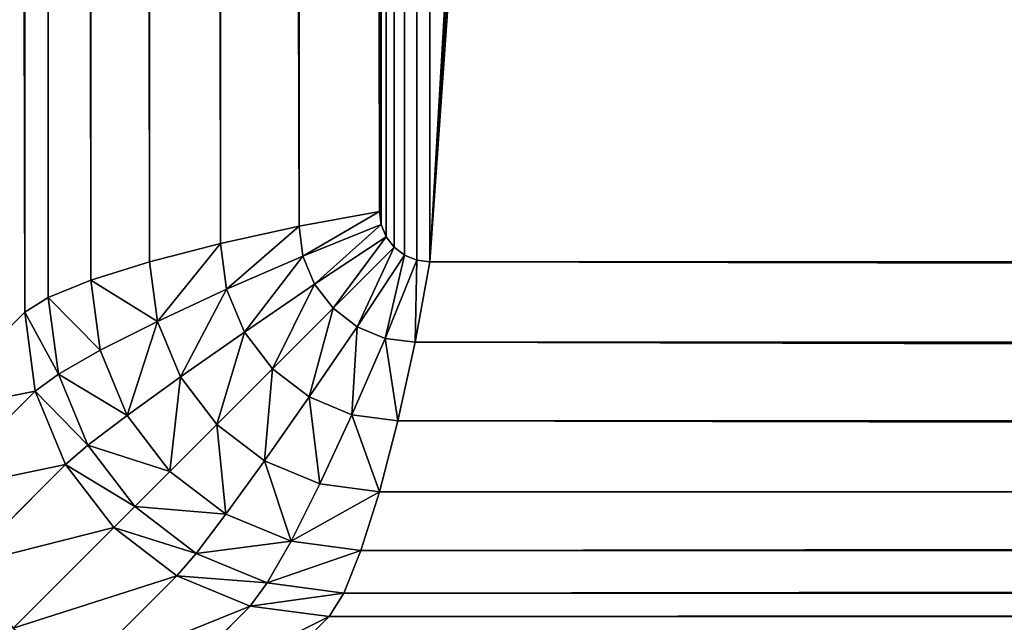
# Model space of a CAD drawing. Header units: centimetres. Extents: x -45 to 35, y -55 to 45.
# Tile 14 of 189: x -39.94 to -37.97, y -49.94 to -48.74. Entities that reach past the tile are written whole.
import ezdxf

# ---------------------------------------------------------------- set-up
doc = ezdxf.new("R2010")
doc.units = ezdxf.units.CM
doc.header["$LTSCALE"] = 2.54
doc.layers.get('0').update_dxf_attribs({"true_color": 0xff5454})

# ---------------------------------------------------------------- blocks, each defined once
blk = doc.blocks.new('Grupuj#4')
at = {"color": 7, "true_color": 0xfefefe}
for p, q in [((5.0704, 5.6788, 2.7), (5.0704, 94.3212, 2.7)), ((5.0704, 5.6788, 2.7), (5.0704, 94.3212, 2.7)), ((5.1172, 5.7084, 2.5447), (5.1172, 94.2916, 2.5447)), ((5.1172, 5.7084, 2.5447), (5.1172, 94.2916, 2.5447)), ((5.2023, 5.7428, 2.4), (5.2023, 94.2572, 2.4)), ((5.2023, 5.7428, 2.4), (5.2023, 94.2572, 2.4)), ((5.3199, 5.7797, 2.2757), (5.3199, 94.2203, 2.2757)), ((5.3199, 5.7797, 2.2757), (5.3199, 94.2203, 2.2757)), ((5.4619, 5.8166, 2.1804), (5.4619, 94.1834, 2.1804)), ((5.4619, 5.8166, 2.1804), (5.4619, 94.1834, 2.1804)), ((5.6188, 5.851, 2.1204), (5.6188, 94.149, 2.1204)), ((5.6188, 5.851, 2.1204), (5.6188, 94.149, 2.1204)), ((5.7797, 94.1195, 2.1), (5.7797, 5.8805, 2.1)), ((5.7797, 94.1195, 2.1), (5.7797, 5.8805, 2.1)), ((5.7797, 5.8805, 2.1), (5.6188, 5.851, 2.1204)), ((5.7797, 5.8805, 2.1), (5.6188, 5.851, 2.1204)), ((5.7831, 5.8544, 2.1), (5.7797, 5.8805, 2.1)), ((5.7831, 5.8544, 2.1), (5.7797, 5.8805, 2.1)), ((5.6188, 5.851, 2.1204), (5.4619, 5.8166, 2.1804)), ((5.6188, 5.851, 2.1204), (5.4619, 5.8166, 2.1804)), ((5.6188, 5.851, 2.1204), (5.6267, 5.7909, 2.1204)), ((5.6188, 5.851, 2.1204), (5.6267, 5.7909, 2.1204)), ((5.6267, 5.7909, 2.1204), (5.7831, 5.8544, 2.1)), ((5.6267, 5.7909, 2.1204), (5.7831, 5.8544, 2.1)), ((5.7932, 5.8301, 2.1), (5.7831, 5.8544, 2.1)), ((5.7932, 5.8301, 2.1), (5.7831, 5.8544, 2.1)), ((5.4619, 5.8166, 2.1804), (5.3199, 5.7797, 2.2757)), ((5.4619, 5.8166, 2.1804), (5.3199, 5.7797, 2.2757)), ((5.4619, 5.8166, 2.1804), (5.474, 5.7248, 2.1804)), ((5.4619, 5.8166, 2.1804), (5.474, 5.7248, 2.1804)), ((5.6499, 5.7349, 2.1204), (5.7932, 5.8301, 2.1)), ((5.6499, 5.7349, 2.1204), (5.7932, 5.8301, 2.1)), ((5.8092, 5.8092, 2.1), (5.7932, 5.8301, 2.1)), ((5.8092, 5.8092, 2.1), (5.7932, 5.8301, 2.1)), ((5.6868, 5.6868, 2.1204), (5.8092, 5.8092, 2.1)), ((5.6868, 5.6868, 2.1204), (5.8092, 5.8092, 2.1)), ((5.7349, 5.6499, 2.1204), (5.8301, 5.7932, 2.1)), ((5.7349, 5.6499, 2.1204), (5.8301, 5.7932, 2.1)), ((5.8301, 5.7932, 2.1), (5.8092, 5.8092, 2.1)), ((5.8301, 5.7932, 2.1), (5.8092, 5.8092, 2.1)), ((5.8544, 5.7831, 2.1), (5.8301, 5.7932, 2.1)), ((5.8544, 5.7831, 2.1), (5.8301, 5.7932, 2.1)), ((5.3199, 5.7797, 2.2757), (5.2023, 5.7428, 2.4)), ((5.3199, 5.7797, 2.2757), (5.2023, 5.7428, 2.4)), ((5.3199, 5.7797, 2.2757), (5.3356, 5.6607, 2.2757)), ((5.3199, 5.7797, 2.2757), (5.3356, 5.6607, 2.2757)), ((5.474, 5.7248, 2.1804), (5.6267, 5.7909, 2.1204)), ((5.474, 5.7248, 2.1804), (5.6267, 5.7909, 2.1204)), ((5.6267, 5.7909, 2.1204), (5.6499, 5.7349, 2.1204)), ((5.6267, 5.7909, 2.1204), (5.6499, 5.7349, 2.1204)), ((5.7909, 5.6267, 2.1204), (5.8544, 5.7831, 2.1)), ((5.7909, 5.6267, 2.1204), (5.8544, 5.7831, 2.1)), ((5.851, 5.6188, 2.1204), (5.8805, 5.7797, 2.1)), ((5.851, 5.6188, 2.1204), (5.8805, 5.7797, 2.1)), ((5.8805, 5.7797, 2.1), (5.8544, 5.7831, 2.1)), ((5.8805, 5.7797, 2.1), (5.8544, 5.7831, 2.1)), ((5.8805, 5.7797, 2.1), (74.1195, 5.7797, 2.1)), ((5.8805, 5.7797, 2.1), (74.1195, 5.7797, 2.1)), ((5.2023, 5.7428, 2.4), (5.1172, 5.7084, 2.5447)), ((5.2023, 5.7428, 2.4), (5.1172, 5.7084, 2.5447)), ((5.2023, 5.7428, 2.4), (5.2208, 5.6029, 2.4)), ((5.2023, 5.7428, 2.4), (5.2208, 5.6029, 2.4)), ((5.5095, 5.6393, 2.1804), (5.6499, 5.7349, 2.1204)), ((5.5095, 5.6393, 2.1804), (5.6499, 5.7349, 2.1204)), ((5.6499, 5.7349, 2.1204), (5.6868, 5.6868, 2.1204)), ((5.6499, 5.7349, 2.1204), (5.6868, 5.6868, 2.1204)), ((5.3356, 5.6607, 2.2757), (5.474, 5.7248, 2.1804)), ((5.3356, 5.6607, 2.2757), (5.474, 5.7248, 2.1804)), ((5.474, 5.7248, 2.1804), (5.5095, 5.6393, 2.1804)), ((5.474, 5.7248, 2.1804), (5.5095, 5.6393, 2.1804)), ((5.1172, 5.7084, 2.5447), (5.0704, 5.6788, 2.7)), ((5.1172, 5.7084, 2.5447), (5.0704, 5.6788, 2.7)), ((5.1172, 5.7084, 2.5447), (5.1374, 5.5554, 2.5447)), ((5.1172, 5.7084, 2.5447), (5.1374, 5.5554, 2.5447)), ((4.8688, 5.4772, 3.9), (5.0704, 5.6788, 2.7)), ((4.8688, 5.4772, 3.9), (5.0704, 5.6788, 2.7)), ((5.0704, 5.6788, 2.7), (5.0912, 5.5214, 2.7)), ((5.0704, 5.6788, 2.7), (5.0912, 5.5214, 2.7)), ((5.5658, 5.5658, 2.1804), (5.6868, 5.6868, 2.1204)), ((5.5658, 5.5658, 2.1804), (5.6868, 5.6868, 2.1204)), ((5.6868, 5.6868, 2.1204), (5.7349, 5.6499, 2.1204)), ((5.6868, 5.6868, 2.1204), (5.7349, 5.6499, 2.1204)), ((5.2208, 5.6029, 2.4), (5.3356, 5.6607, 2.2757)), ((5.2208, 5.6029, 2.4), (5.3356, 5.6607, 2.2757)), ((5.3356, 5.6607, 2.2757), (5.3815, 5.5498, 2.2757)), ((5.3356, 5.6607, 2.2757), (5.3815, 5.5498, 2.2757)), ((5.3815, 5.5498, 2.2757), (5.5095, 5.6393, 2.1804)), ((5.3815, 5.5498, 2.2757), (5.5095, 5.6393, 2.1804)), ((5.5095, 5.6393, 2.1804), (5.5658, 5.5658, 2.1804)), ((5.5095, 5.6393, 2.1804), (5.5658, 5.5658, 2.1804)), ((5.6393, 5.5095, 2.1804), (5.7349, 5.6499, 2.1204)), ((5.6393, 5.5095, 2.1804), (5.7349, 5.6499, 2.1204)), ((5.7349, 5.6499, 2.1204), (5.7909, 5.6267, 2.1204)), ((5.7349, 5.6499, 2.1204), (5.7909, 5.6267, 2.1204)), ((5.7248, 5.474, 2.1804), (5.7909, 5.6267, 2.1204)), ((5.7248, 5.474, 2.1804), (5.7909, 5.6267, 2.1204)), ((5.7909, 5.6267, 2.1204), (5.851, 5.6188, 2.1204)), ((5.7909, 5.6267, 2.1204), (5.851, 5.6188, 2.1204)), ((5.8166, 5.4619, 2.1804), (5.851, 5.6188, 2.1204)), ((5.8166, 5.4619, 2.1804), (5.851, 5.6188, 2.1204)), ((74.149, 5.6188, 2.1204), (5.851, 5.6188, 2.1204)), ((74.149, 5.6188, 2.1204), (5.851, 5.6188, 2.1204)), ((5.1374, 5.5554, 2.5447), (5.2208, 5.6029, 2.4)), ((5.1374, 5.5554, 2.5447), (5.2208, 5.6029, 2.4)), ((5.2208, 5.6029, 2.4), (5.2747, 5.4726, 2.4)), ((5.2208, 5.6029, 2.4), (5.2747, 5.4726, 2.4)), ((5.0912, 5.5214, 2.7), (5.1374, 5.5554, 2.5447)), ((5.0912, 5.5214, 2.7), (5.1374, 5.5554, 2.5447)), ((5.1374, 5.5554, 2.5447), (5.1964, 5.4128, 2.5447)), ((5.1374, 5.5554, 2.5447), (5.1964, 5.4128, 2.5447)), ((5.4546, 5.4546, 2.2757), (5.5658, 5.5658, 2.1804)), ((5.4546, 5.4546, 2.2757), (5.5658, 5.5658, 2.1804)), ((5.5658, 5.5658, 2.1804), (5.6393, 5.5095, 2.1804)), ((5.5658, 5.5658, 2.1804), (5.6393, 5.5095, 2.1804)), ((5.2747, 5.4726, 2.4), (5.3815, 5.5498, 2.2757)), ((5.2747, 5.4726, 2.4), (5.3815, 5.5498, 2.2757)), ((5.3815, 5.5498, 2.2757), (5.4546, 5.4546, 2.2757)), ((5.3815, 5.5498, 2.2757), (5.4546, 5.4546, 2.2757)), ((5.0912, 5.5214, 2.7), (4.8895, 5.3197, 3.9)), ((5.0912, 5.5214, 2.7), (4.8895, 5.3197, 3.9)), ((5.0912, 5.5214, 2.7), (5.1519, 5.3746, 2.7)), ((5.0912, 5.5214, 2.7), (5.1519, 5.3746, 2.7)), ((5.5498, 5.3815, 2.2757), (5.6393, 5.5095, 2.1804)), ((5.5498, 5.3815, 2.2757), (5.6393, 5.5095, 2.1804)), ((5.6393, 5.5095, 2.1804), (5.7248, 5.474, 2.1804)), ((5.6393, 5.5095, 2.1804), (5.7248, 5.474, 2.1804)), ((5.1964, 5.4128, 2.5447), (5.2747, 5.4726, 2.4)), ((5.1964, 5.4128, 2.5447), (5.2747, 5.4726, 2.4)), ((5.2747, 5.4726, 2.4), (5.3606, 5.3606, 2.4)), ((5.2747, 5.4726, 2.4), (5.3606, 5.3606, 2.4)), ((5.6607, 5.3356, 2.2757), (5.7248, 5.474, 2.1804)), ((5.6607, 5.3356, 2.2757), (5.7248, 5.474, 2.1804)), ((5.7248, 5.474, 2.1804), (5.8166, 5.4619, 2.1804)), ((5.7248, 5.474, 2.1804), (5.8166, 5.4619, 2.1804)), ((5.7797, 5.3199, 2.2757), (5.8166, 5.4619, 2.1804)), ((5.7797, 5.3199, 2.2757), (5.8166, 5.4619, 2.1804)), ((74.1834, 5.4619, 2.1804), (5.8166, 5.4619, 2.1804)), ((74.1834, 5.4619, 2.1804), (5.8166, 5.4619, 2.1804)), ((5.3606, 5.3606, 2.4), (5.4546, 5.4546, 2.2757)), ((5.3606, 5.3606, 2.4), (5.4546, 5.4546, 2.2757)), ((5.4546, 5.4546, 2.2757), (5.5498, 5.3815, 2.2757)), ((5.4546, 5.4546, 2.2757), (5.5498, 5.3815, 2.2757)), ((5.1519, 5.3746, 2.7), (5.1964, 5.4128, 2.5447)), ((5.1519, 5.3746, 2.7), (5.1964, 5.4128, 2.5447)), ((5.1964, 5.4128, 2.5447), (5.2904, 5.2904, 2.5447)), ((5.1964, 5.4128, 2.5447), (5.2904, 5.2904, 2.5447)), ((5.4726, 5.2747, 2.4), (5.5498, 5.3815, 2.2757)), ((5.4726, 5.2747, 2.4), (5.5498, 5.3815, 2.2757)), ((5.5498, 5.3815, 2.2757), (5.6607, 5.3356, 2.2757)), ((5.5498, 5.3815, 2.2757), (5.6607, 5.3356, 2.2757)), ((5.1519, 5.3746, 2.7), (4.9503, 5.173, 3.9)), ((5.1519, 5.3746, 2.7), (4.9503, 5.173, 3.9)), ((5.1519, 5.3746, 2.7), (5.2486, 5.2486, 2.7)), ((5.1519, 5.3746, 2.7), (5.2486, 5.2486, 2.7)), ((5.2904, 5.2904, 2.5447), (5.3606, 5.3606, 2.4)), ((5.2904, 5.2904, 2.5447), (5.3606, 5.3606, 2.4)), ((5.3606, 5.3606, 2.4), (5.4726, 5.2747, 2.4)), ((5.3606, 5.3606, 2.4), (5.4726, 5.2747, 2.4)), ((5.6029, 5.2208, 2.4), (5.6607, 5.3356, 2.2757)), ((5.6029, 5.2208, 2.4), (5.6607, 5.3356, 2.2757)), ((5.6607, 5.3356, 2.2757), (5.7797, 5.3199, 2.2757)), ((5.6607, 5.3356, 2.2757), (5.7797, 5.3199, 2.2757)), ((5.7428, 5.2023, 2.4), (5.7797, 5.3199, 2.2757)), ((5.7428, 5.2023, 2.4), (5.7797, 5.3199, 2.2757)), ((74.2203, 5.3199, 2.2757), (5.7797, 5.3199, 2.2757)), ((74.2203, 5.3199, 2.2757), (5.7797, 5.3199, 2.2757)), ((5.2486, 5.2486, 2.7), (5.2904, 5.2904, 2.5447)), ((5.2486, 5.2486, 2.7), (5.2904, 5.2904, 2.5447)), ((5.2904, 5.2904, 2.5447), (5.4128, 5.1964, 2.5447)), ((5.2904, 5.2904, 2.5447), (5.4128, 5.1964, 2.5447)), ((5.4128, 5.1964, 2.5447), (5.4726, 5.2747, 2.4)), ((5.4128, 5.1964, 2.5447), (5.4726, 5.2747, 2.4)), ((5.4726, 5.2747, 2.4), (5.6029, 5.2208, 2.4)), ((5.4726, 5.2747, 2.4), (5.6029, 5.2208, 2.4)), ((5.2486, 5.2486, 2.7), (5.047, 5.047, 3.9)), ((5.2486, 5.2486, 2.7), (5.047, 5.047, 3.9)), ((5.2486, 5.2486, 2.7), (5.3746, 5.1519, 2.7)), ((5.2486, 5.2486, 2.7), (5.3746, 5.1519, 2.7)), ((5.5554, 5.1374, 2.5447), (5.6029, 5.2208, 2.4)), ((5.5554, 5.1374, 2.5447), (5.6029, 5.2208, 2.4)), ((5.6029, 5.2208, 2.4), (5.7428, 5.2023, 2.4)), ((5.6029, 5.2208, 2.4), (5.7428, 5.2023, 2.4)), ((5.7084, 5.1172, 2.5447), (5.7428, 5.2023, 2.4)), ((5.7084, 5.1172, 2.5447), (5.7428, 5.2023, 2.4)), ((74.2572, 5.2023, 2.4), (5.7428, 5.2023, 2.4)), ((74.2572, 5.2023, 2.4), (5.7428, 5.2023, 2.4)), ((5.3746, 5.1519, 2.7), (5.4128, 5.1964, 2.5447)), ((5.3746, 5.1519, 2.7), (5.4128, 5.1964, 2.5447)), ((5.4128, 5.1964, 2.5447), (5.5554, 5.1374, 2.5447)), ((5.4128, 5.1964, 2.5447), (5.5554, 5.1374, 2.5447)), ((5.3746, 5.1519, 2.7), (5.173, 4.9503, 3.9)), ((5.3746, 5.1519, 2.7), (5.173, 4.9503, 3.9)), ((5.3746, 5.1519, 2.7), (5.5214, 5.0912, 2.7)), ((5.3746, 5.1519, 2.7), (5.5214, 5.0912, 2.7)), ((5.5214, 5.0912, 2.7), (5.5554, 5.1374, 2.5447)), ((5.5214, 5.0912, 2.7), (5.5554, 5.1374, 2.5447)), ((5.5554, 5.1374, 2.5447), (5.7084, 5.1172, 2.5447)), ((5.5554, 5.1374, 2.5447), (5.7084, 5.1172, 2.5447)), ((5.6788, 5.0704, 2.7), (5.7084, 5.1172, 2.5447)), ((5.6788, 5.0704, 2.7), (5.7084, 5.1172, 2.5447)), ((74.2916, 5.1172, 2.5447), (5.7084, 5.1172, 2.5447)), ((74.2916, 5.1172, 2.5447), (5.7084, 5.1172, 2.5447)), ((5.5214, 5.0912, 2.7), (5.3197, 4.8895, 3.9)), ((5.5214, 5.0912, 2.7), (5.3197, 4.8895, 3.9)), ((5.5214, 5.0912, 2.7), (5.6788, 5.0704, 2.7)), ((5.5214, 5.0912, 2.7), (5.6788, 5.0704, 2.7)), ((5.6788, 5.0704, 2.7), (5.4772, 4.8688, 3.9)), ((5.6788, 5.0704, 2.7), (5.4772, 4.8688, 3.9)), ((74.3212, 5.0704, 2.7), (5.6788, 5.0704, 2.7)), ((74.3212, 5.0704, 2.7), (5.6788, 5.0704, 2.7))]:
    blk.add_line(p, q, dxfattribs=at)
mesh = blk.add_polyface(dxfattribs=at)
corners = [(0.6, 0.6, 4.5), (4.1595, 5.4772, 4.5), (0.6, 99.4, 4.5), (4.2044, 5.1362, 4.5), (4.3361, 4.8184, 4.5), (4.5455, 4.5455, 4.5), (4.8184, 4.3361, 4.5), (5.1362, 4.2044, 4.5), (5.4772, 4.1595, 4.5), (79.4, 0.6, 4.5), (74.5228, 4.1595, 4.5), (74.8638, 4.2044, 4.5), (75.1816, 4.3361, 4.5), (75.4545, 4.5455, 4.5), (75.6639, 4.8184, 4.5), (75.7956, 5.1362, 4.5), (75.8405, 5.4772, 4.5), (75.8405, 94.5228, 4.5), (5.4772, 95.8405, 4.5), (79.4, 99.4, 4.5), (5.1362, 95.7956, 4.5), (4.8184, 95.6639, 4.5), (4.5455, 95.4545, 4.5), (4.3361, 95.1816, 4.5), (4.2044, 94.8638, 4.5), (4.1595, 94.5228, 4.5), (74.5228, 95.8405, 4.5), (74.8638, 95.7956, 4.5), (75.1816, 95.6639, 4.5), (75.4545, 95.4545, 4.5), (75.6639, 95.1816, 4.5), (75.7956, 94.8638, 4.5)]
mesh.append_faces([[corners[k] for k in face] for face in [(0, 1, 2), (1, 0, 3), (3, 0, 4), (4, 0, 5), (5, 0, 6), (6, 0, 7), (7, 0, 8), (8, 9, 10), (10, 9, 11), (11, 9, 12), (12, 9, 13), (13, 9, 14), (14, 9, 15), (15, 9, 16), (16, 9, 17), (2, 18, 19), (18, 2, 20), (20, 2, 21), (21, 2, 22), (22, 2, 23), (23, 2, 24), (24, 2, 25), (25, 2, 1), (19, 17, 9)]], dxfattribs={"vtx0": -1, "vtx1": -1, "color": 7})
mesh.append_faces([[corners[k] for k in face] for face in [(8, 0, 9), (19, 18, 26), (19, 26, 27), (19, 27, 28), (19, 28, 29), (19, 29, 30), (19, 30, 31), (19, 31, 17)]], dxfattribs={"vtx0": -1, "vtx2": -1, "color": 7})
mesh = blk.add_polyface(dxfattribs=at)
corners = [(0.6, 99.4), (10.1465, 85.7148), (0.6, 0.6), (10.3767, 86.5738), (10.7525, 87.3799), (11.2627, 88.1084), (11.8916, 88.7373), (12.6201, 89.2475), (13.4262, 89.6233), (14.2852, 89.8535), (79.4, 99.4), (10.069, 84.8288), (15.1712, 89.931), (16.0573, 89.8535), (16.9163, 89.6233), (17.7224, 89.2475), (18.4509, 88.7373), (19.0798, 88.1084), (19.59, 87.3799), (19.9658, 86.5738), (20.196, 85.7148), (20.2735, 84.8288), (11.2627, 81.5491), (79.4, 0.6), (10.7525, 82.2776), (10.3767, 83.0837), (10.1465, 83.9427), (11.8916, 80.9202), (12.6201, 80.41), (13.4262, 80.0342), (14.2852, 79.804), (15.1712, 79.7265), (16.0573, 79.804), (16.9163, 80.0342), (17.7224, 80.41), (18.4509, 80.9202), (19.0798, 81.5491), (19.59, 82.2776), (19.9658, 83.0837), (20.196, 83.9427)]
mesh.append_faces([[corners[k] for k in face] for face in [(0, 1, 2), (1, 0, 3), (3, 0, 4), (4, 0, 5), (5, 0, 6), (6, 0, 7), (7, 0, 8), (8, 0, 9), (9, 10, 12), (12, 10, 13), (13, 10, 14), (14, 10, 15), (15, 10, 16), (16, 10, 17), (17, 10, 18), (18, 10, 19), (19, 10, 20), (20, 10, 21), (2, 22, 23), (22, 2, 24), (24, 2, 25), (25, 2, 26), (26, 2, 11), (23, 21, 10)]], dxfattribs={"vtx0": -1, "vtx1": -1, "color": 7})
mesh.append_faces([[corners[k] for k in face] for face in [(9, 0, 10), (2, 1, 11), (23, 22, 27), (23, 27, 28), (23, 28, 29), (23, 29, 30), (23, 30, 31), (23, 31, 32), (23, 32, 33), (23, 33, 34), (23, 34, 35), (23, 35, 36), (23, 36, 37), (23, 37, 38), (23, 38, 39), (23, 39, 21)]], dxfattribs={"vtx0": -1, "vtx2": -1, "color": 7})
mesh = blk.add_polyface(dxfattribs=at)
corners = [(5.0704, 5.6788, 2.7), (4.8688, 94.5228, 3.9), (4.8688, 5.4772, 3.9), (5.0704, 94.3212, 2.7)]
mesh.append_faces([[corners[k] for k in face] for face in [(0, 1, 2), (1, 0, 3)]], dxfattribs={"vtx0": -1, "color": 7})
mesh = blk.add_polyface(dxfattribs=at)
corners = [(5.1172, 5.7084, 2.5447), (5.0704, 94.3212, 2.7), (5.0704, 5.6788, 2.7), (5.1172, 94.2916, 2.5447)]
mesh.append_faces([[corners[k] for k in face] for face in [(0, 1, 2), (1, 0, 3)]], dxfattribs={"vtx0": -1, "color": 7})
mesh = blk.add_polyface(dxfattribs=at)
corners = [(5.2023, 5.7428, 2.4), (5.1172, 94.2916, 2.5447), (5.1172, 5.7084, 2.5447), (5.2023, 94.2572, 2.4)]
mesh.append_faces([[corners[k] for k in face] for face in [(0, 1, 2), (1, 0, 3)]], dxfattribs={"vtx0": -1, "color": 7})
mesh = blk.add_polyface(dxfattribs=at)
corners = [(5.3199, 5.7797, 2.2757), (5.2023, 94.2572, 2.4), (5.2023, 5.7428, 2.4), (5.3199, 94.2203, 2.2757)]
mesh.append_faces([[corners[k] for k in face] for face in [(0, 1, 2), (1, 0, 3)]], dxfattribs={"vtx0": -1, "color": 7})
mesh = blk.add_polyface(dxfattribs=at)
corners = [(5.4619, 5.8166, 2.1804), (5.3199, 94.2203, 2.2757), (5.3199, 5.7797, 2.2757), (5.4619, 94.1834, 2.1804)]
mesh.append_faces([[corners[k] for k in face] for face in [(0, 1, 2), (1, 0, 3)]], dxfattribs={"vtx0": -1, "color": 7})
mesh = blk.add_polyface(dxfattribs=at)
corners = [(5.7831, 5.8544, 2.1), (5.7797, 94.1195, 2.1), (5.7797, 5.8805, 2.1), (5.7831, 94.1456, 2.1), (5.7932, 5.8301, 2.1), (5.7932, 94.1699, 2.1), (5.8092, 5.8092, 2.1), (5.8092, 94.1908, 2.1), (5.8301, 5.7932, 2.1), (5.8301, 94.2068, 2.1), (5.8544, 5.7831, 2.1), (5.8544, 94.2169, 2.1), (5.8805, 5.7797, 2.1), (5.8805, 94.2203, 2.1), (10.3767, 83.0837, 2.1), (10.7525, 82.2776, 2.1), (11.2627, 81.5491, 2.1), (74.1195, 5.7797, 2.1), (10.1465, 83.9427, 2.1), (10.069, 84.8288, 2.1), (11.8916, 80.9202, 2.1), (12.6201, 80.41, 2.1), (13.4262, 80.0342, 2.1), (14.2852, 79.804, 2.1), (15.1712, 79.7265, 2.1), (16.0573, 79.804, 2.1), (16.9163, 80.0342, 2.1), (17.7224, 80.41, 2.1), (18.4509, 80.9202, 2.1), (19.0798, 81.5491, 2.1), (19.59, 82.2776, 2.1), (19.9658, 83.0837, 2.1), (20.196, 83.9427, 2.1), (20.2735, 84.8288, 2.1), (15.1712, 89.931, 2.1), (74.1195, 94.2203, 2.1), (14.2852, 89.8535, 2.1), (13.4262, 89.6233, 2.1), (12.6201, 89.2475, 2.1), (11.8916, 88.7373, 2.1), (11.2627, 88.1084, 2.1), (10.7525, 87.3799, 2.1), (10.3767, 86.5738, 2.1), (10.1465, 85.7148, 2.1), (16.0573, 89.8535, 2.1), (16.9163, 89.6233, 2.1), (17.7224, 89.2475, 2.1), (18.4509, 88.7373, 2.1), (19.0798, 88.1084, 2.1), (19.59, 87.3799, 2.1), (19.9658, 86.5738, 2.1), (20.196, 85.7148, 2.1), (74.1456, 5.7831, 2.1), (74.1456, 94.2169, 2.1), (74.1699, 5.7932, 2.1), (74.1699, 94.2068, 2.1), (74.1908, 5.8092, 2.1), (74.1908, 94.1908, 2.1), (74.2068, 5.8301, 2.1), (74.2068, 94.1699, 2.1), (74.2169, 5.8544, 2.1), (74.2169, 94.1456, 2.1), (74.2203, 5.8805, 2.1), (74.2203, 94.1195, 2.1)]
mesh.append_faces([[corners[k] for k in face] for face in [(0, 1, 2), (61, 62, 63)]], dxfattribs={"vtx0": -1, "color": 7})
mesh.append_faces([[corners[k] for k in face] for face in [(1, 0, 3), (3, 4, 5), (5, 6, 7), (7, 8, 9), (9, 10, 11), (11, 12, 13), (14, 12, 15), (15, 12, 16), (16, 17, 20), (20, 17, 21), (21, 17, 22), (22, 17, 23), (23, 17, 24), (24, 17, 25), (25, 17, 26), (26, 17, 27), (27, 17, 28), (28, 17, 29), (29, 17, 30), (30, 17, 31), (31, 17, 32), (32, 17, 33), (13, 34, 35), (34, 13, 36), (36, 13, 37), (37, 13, 38), (38, 13, 39), (39, 13, 40), (40, 13, 41), (41, 13, 42), (42, 13, 43), (43, 13, 19), (35, 52, 53), (53, 54, 55), (55, 56, 57), (57, 58, 59), (59, 60, 61)]], dxfattribs={"vtx0": -1, "vtx1": -1, "color": 7})
mesh.append_faces([[corners[k] for k in face] for face in [(13, 12, 14), (35, 33, 17)]], dxfattribs={"vtx0": -1, "vtx1": -1, "vtx2": -1, "color": 7})
mesh.append_faces([[corners[k] for k in face] for face in [(3, 0, 4), (5, 4, 6), (7, 6, 8), (9, 8, 10), (11, 10, 12), (16, 12, 17), (13, 14, 18), (13, 18, 19), (35, 34, 44), (35, 44, 45), (35, 45, 46), (35, 46, 47), (35, 47, 48), (35, 48, 49), (35, 49, 50), (35, 50, 51), (35, 51, 33), (35, 17, 52), (53, 52, 54), (55, 54, 56), (57, 56, 58), (59, 58, 60), (61, 60, 62)]], dxfattribs={"vtx0": -1, "vtx2": -1, "color": 7})
mesh = blk.add_polyface(dxfattribs=at)
corners = [(5.6188, 5.851, 2.1204), (5.4619, 94.1834, 2.1804), (5.4619, 5.8166, 2.1804), (5.6188, 94.149, 2.1204)]
mesh.append_faces([[corners[k] for k in face] for face in [(0, 1, 2), (1, 0, 3)]], dxfattribs={"vtx0": -1, "color": 7})
mesh = blk.add_polyface(dxfattribs=at)
corners = [(5.7797, 5.8805, 2.1), (5.6188, 94.149, 2.1204), (5.6188, 5.851, 2.1204), (5.7797, 94.1195, 2.1)]
mesh.append_faces([[corners[k] for k in face] for face in [(0, 1, 2), (1, 0, 3)]], dxfattribs={"vtx0": -1, "color": 7})
mesh = blk.add_polyface(dxfattribs=at)
corners = [(5.6267, 5.7909, 2.1204), (5.7797, 5.8805, 2.1), (5.6188, 5.851, 2.1204), (5.7831, 5.8544, 2.1)]
mesh.append_faces([[corners[k] for k in face] for face in [(0, 1, 2), (1, 0, 3)]], dxfattribs={"vtx0": -1, "color": 7})
mesh = blk.add_polyface(dxfattribs=at)
corners = [(5.474, 5.7248, 2.1804), (5.6188, 5.851, 2.1204), (5.4619, 5.8166, 2.1804), (5.6267, 5.7909, 2.1204)]
mesh.append_faces([[corners[k] for k in face] for face in [(0, 1, 2), (1, 0, 3)]], dxfattribs={"vtx0": -1, "color": 7})
mesh = blk.add_polyface(dxfattribs=at)
corners = [(5.6499, 5.7349, 2.1204), (5.7831, 5.8544, 2.1), (5.6267, 5.7909, 2.1204), (5.7932, 5.8301, 2.1)]
mesh.append_faces([[corners[k] for k in face] for face in [(0, 1, 2), (1, 0, 3)]], dxfattribs={"vtx0": -1, "color": 7})
mesh = blk.add_polyface(dxfattribs=at)
corners = [(5.3356, 5.6607, 2.2757), (5.4619, 5.8166, 2.1804), (5.3199, 5.7797, 2.2757), (5.474, 5.7248, 2.1804)]
mesh.append_faces([[corners[k] for k in face] for face in [(0, 1, 2), (1, 0, 3)]], dxfattribs={"vtx0": -1, "color": 7})
mesh = blk.add_polyface(dxfattribs=at)
corners = [(5.6868, 5.6868, 2.1204), (5.7932, 5.8301, 2.1), (5.6499, 5.7349, 2.1204), (5.8092, 5.8092, 2.1)]
mesh.append_faces([[corners[k] for k in face] for face in [(0, 1, 2), (1, 0, 3)]], dxfattribs={"vtx0": -1, "color": 7})
mesh = blk.add_polyface(dxfattribs=at)
corners = [(5.7349, 5.6499, 2.1204), (5.8092, 5.8092, 2.1), (5.6868, 5.6868, 2.1204), (5.8301, 5.7932, 2.1)]
mesh.append_faces([[corners[k] for k in face] for face in [(0, 1, 2), (1, 0, 3)]], dxfattribs={"vtx0": -1, "color": 7})
mesh = blk.add_polyface(dxfattribs=at)
corners = [(5.7909, 5.6267, 2.1204), (5.8301, 5.7932, 2.1), (5.7349, 5.6499, 2.1204), (5.8544, 5.7831, 2.1)]
mesh.append_faces([[corners[k] for k in face] for face in [(0, 1, 2), (1, 0, 3)]], dxfattribs={"vtx0": -1, "color": 7})
mesh = blk.add_polyface(dxfattribs=at)
corners = [(5.3356, 5.6607, 2.2757), (5.2023, 5.7428, 2.4), (5.2208, 5.6029, 2.4), (5.3199, 5.7797, 2.2757)]
mesh.append_faces([[corners[k] for k in face] for face in [(0, 1, 2), (1, 0, 3)]], dxfattribs={"vtx0": -1, "color": 7})
mesh = blk.add_polyface(dxfattribs=at)
corners = [(5.5095, 5.6393, 2.1804), (5.6267, 5.7909, 2.1204), (5.474, 5.7248, 2.1804), (5.6499, 5.7349, 2.1204)]
mesh.append_faces([[corners[k] for k in face] for face in [(0, 1, 2), (1, 0, 3)]], dxfattribs={"vtx0": -1, "color": 7})
mesh = blk.add_polyface(dxfattribs=at)
corners = [(5.851, 5.6188, 2.1204), (5.8544, 5.7831, 2.1), (5.7909, 5.6267, 2.1204), (5.8805, 5.7797, 2.1)]
mesh.append_faces([[corners[k] for k in face] for face in [(0, 1, 2), (1, 0, 3)]], dxfattribs={"vtx0": -1, "color": 7})
mesh = blk.add_polyface(dxfattribs=at)
corners = [(74.149, 5.6188, 2.1204), (5.8805, 5.7797, 2.1), (5.851, 5.6188, 2.1204), (74.1195, 5.7797, 2.1)]
mesh.append_faces([[corners[k] for k in face] for face in [(0, 1, 2), (1, 0, 3)]], dxfattribs={"vtx0": -1, "color": 7})
mesh = blk.add_polyface(dxfattribs=at)
corners = [(5.2208, 5.6029, 2.4), (5.1172, 5.7084, 2.5447), (5.1374, 5.5554, 2.5447), (5.2023, 5.7428, 2.4)]
mesh.append_faces([[corners[k] for k in face] for face in [(0, 1, 2), (1, 0, 3)]], dxfattribs={"vtx0": -1, "color": 7})
mesh = blk.add_polyface(dxfattribs=at)
corners = [(5.5658, 5.5658, 2.1804), (5.6499, 5.7349, 2.1204), (5.5095, 5.6393, 2.1804), (5.6868, 5.6868, 2.1204)]
mesh.append_faces([[corners[k] for k in face] for face in [(0, 1, 2), (1, 0, 3)]], dxfattribs={"vtx0": -1, "color": 7})
mesh = blk.add_polyface(dxfattribs=at)
corners = [(5.3815, 5.5498, 2.2757), (5.474, 5.7248, 2.1804), (5.3356, 5.6607, 2.2757), (5.5095, 5.6393, 2.1804)]
mesh.append_faces([[corners[k] for k in face] for face in [(0, 1, 2), (1, 0, 3)]], dxfattribs={"vtx0": -1, "color": 7})
mesh = blk.add_polyface(dxfattribs=at)
corners = [(5.1374, 5.5554, 2.5447), (5.0704, 5.6788, 2.7), (5.0912, 5.5214, 2.7), (5.1172, 5.7084, 2.5447)]
mesh.append_faces([[corners[k] for k in face] for face in [(0, 1, 2), (1, 0, 3)]], dxfattribs={"vtx0": -1, "color": 7})
mesh = blk.add_polyface(dxfattribs=at)
corners = [(5.0912, 5.5214, 2.7), (4.8688, 5.4772, 3.9), (4.8895, 5.3197, 3.9), (5.0704, 5.6788, 2.7)]
mesh.append_faces([[corners[k] for k in face] for face in [(0, 1, 2), (1, 0, 3)]], dxfattribs={"vtx0": -1, "color": 7})
mesh = blk.add_polyface(dxfattribs=at)
corners = [(5.6393, 5.5095, 2.1804), (5.6868, 5.6868, 2.1204), (5.5658, 5.5658, 2.1804), (5.7349, 5.6499, 2.1204)]
mesh.append_faces([[corners[k] for k in face] for face in [(0, 1, 2), (1, 0, 3)]], dxfattribs={"vtx0": -1, "color": 7})
mesh = blk.add_polyface(dxfattribs=at)
corners = [(5.2747, 5.4726, 2.4), (5.3356, 5.6607, 2.2757), (5.2208, 5.6029, 2.4), (5.3815, 5.5498, 2.2757)]
mesh.append_faces([[corners[k] for k in face] for face in [(0, 1, 2), (1, 0, 3)]], dxfattribs={"vtx0": -1, "color": 7})
mesh = blk.add_polyface(dxfattribs=at)
corners = [(5.4546, 5.4546, 2.2757), (5.5095, 5.6393, 2.1804), (5.3815, 5.5498, 2.2757), (5.5658, 5.5658, 2.1804)]
mesh.append_faces([[corners[k] for k in face] for face in [(0, 1, 2), (1, 0, 3)]], dxfattribs={"vtx0": -1, "color": 7})
mesh = blk.add_polyface(dxfattribs=at)
corners = [(5.7248, 5.474, 2.1804), (5.7349, 5.6499, 2.1204), (5.6393, 5.5095, 2.1804), (5.7909, 5.6267, 2.1204)]
mesh.append_faces([[corners[k] for k in face] for face in [(0, 1, 2), (1, 0, 3)]], dxfattribs={"vtx0": -1, "color": 7})
mesh = blk.add_polyface(dxfattribs=at)
corners = [(5.8166, 5.4619, 2.1804), (5.7909, 5.6267, 2.1204), (5.7248, 5.474, 2.1804), (5.851, 5.6188, 2.1204)]
mesh.append_faces([[corners[k] for k in face] for face in [(0, 1, 2), (1, 0, 3)]], dxfattribs={"vtx0": -1, "color": 7})
mesh = blk.add_polyface(dxfattribs=at)
corners = [(74.1834, 5.4619, 2.1804), (5.851, 5.6188, 2.1204), (5.8166, 5.4619, 2.1804), (74.149, 5.6188, 2.1204)]
mesh.append_faces([[corners[k] for k in face] for face in [(0, 1, 2), (1, 0, 3)]], dxfattribs={"vtx0": -1, "color": 7})
mesh = blk.add_polyface(dxfattribs=at)
corners = [(5.2747, 5.4726, 2.4), (5.1374, 5.5554, 2.5447), (5.1964, 5.4128, 2.5447), (5.2208, 5.6029, 2.4)]
mesh.append_faces([[corners[k] for k in face] for face in [(0, 1, 2), (1, 0, 3)]], dxfattribs={"vtx0": -1, "color": 7})
mesh = blk.add_polyface(dxfattribs=at)
corners = [(5.1964, 5.4128, 2.5447), (5.0912, 5.5214, 2.7), (5.1519, 5.3746, 2.7), (5.1374, 5.5554, 2.5447)]
mesh.append_faces([[corners[k] for k in face] for face in [(0, 1, 2), (1, 0, 3)]], dxfattribs={"vtx0": -1, "color": 7})
mesh = blk.add_polyface(dxfattribs=at)
corners = [(5.5498, 5.3815, 2.2757), (5.5658, 5.5658, 2.1804), (5.4546, 5.4546, 2.2757), (5.6393, 5.5095, 2.1804)]
mesh.append_faces([[corners[k] for k in face] for face in [(0, 1, 2), (1, 0, 3)]], dxfattribs={"vtx0": -1, "color": 7})
mesh = blk.add_polyface(dxfattribs=at)
corners = [(5.3606, 5.3606, 2.4), (5.3815, 5.5498, 2.2757), (5.2747, 5.4726, 2.4), (5.4546, 5.4546, 2.2757)]
mesh.append_faces([[corners[k] for k in face] for face in [(0, 1, 2), (1, 0, 3)]], dxfattribs={"vtx0": -1, "color": 7})
mesh = blk.add_polyface(dxfattribs=at)
corners = [(5.1519, 5.3746, 2.7), (4.8895, 5.3197, 3.9), (4.9503, 5.173, 3.9), (5.0912, 5.5214, 2.7)]
mesh.append_faces([[corners[k] for k in face] for face in [(0, 1, 2), (1, 0, 3)]], dxfattribs={"vtx0": -1, "color": 7})
mesh = blk.add_polyface(dxfattribs=at)
corners = [(5.6607, 5.3356, 2.2757), (5.6393, 5.5095, 2.1804), (5.5498, 5.3815, 2.2757), (5.7248, 5.474, 2.1804)]
mesh.append_faces([[corners[k] for k in face] for face in [(0, 1, 2), (1, 0, 3)]], dxfattribs={"vtx0": -1, "color": 7})
mesh = blk.add_polyface(dxfattribs=at)
corners = [(5.3606, 5.3606, 2.4), (5.1964, 5.4128, 2.5447), (5.2904, 5.2904, 2.5447), (5.2747, 5.4726, 2.4)]
mesh.append_faces([[corners[k] for k in face] for face in [(0, 1, 2), (1, 0, 3)]], dxfattribs={"vtx0": -1, "color": 7})
mesh = blk.add_polyface(dxfattribs=at)
corners = [(5.7797, 5.3199, 2.2757), (5.7248, 5.474, 2.1804), (5.6607, 5.3356, 2.2757), (5.8166, 5.4619, 2.1804)]
mesh.append_faces([[corners[k] for k in face] for face in [(0, 1, 2), (1, 0, 3)]], dxfattribs={"vtx0": -1, "color": 7})
mesh = blk.add_polyface(dxfattribs=at)
corners = [(74.2203, 5.3199, 2.2757), (5.8166, 5.4619, 2.1804), (5.7797, 5.3199, 2.2757), (74.1834, 5.4619, 2.1804)]
mesh.append_faces([[corners[k] for k in face] for face in [(0, 1, 2), (1, 0, 3)]], dxfattribs={"vtx0": -1, "color": 7})
mesh = blk.add_polyface(dxfattribs=at)
corners = [(5.4726, 5.2747, 2.4), (5.4546, 5.4546, 2.2757), (5.3606, 5.3606, 2.4), (5.5498, 5.3815, 2.2757)]
mesh.append_faces([[corners[k] for k in face] for face in [(0, 1, 2), (1, 0, 3)]], dxfattribs={"vtx0": -1, "color": 7})
mesh = blk.add_polyface(dxfattribs=at)
corners = [(5.2904, 5.2904, 2.5447), (5.1519, 5.3746, 2.7), (5.2486, 5.2486, 2.7), (5.1964, 5.4128, 2.5447)]
mesh.append_faces([[corners[k] for k in face] for face in [(0, 1, 2), (1, 0, 3)]], dxfattribs={"vtx0": -1, "color": 7})
mesh = blk.add_polyface(dxfattribs=at)
corners = [(5.6029, 5.2208, 2.4), (5.5498, 5.3815, 2.2757), (5.4726, 5.2747, 2.4), (5.6607, 5.3356, 2.2757)]
mesh.append_faces([[corners[k] for k in face] for face in [(0, 1, 2), (1, 0, 3)]], dxfattribs={"vtx0": -1, "color": 7})
mesh = blk.add_polyface(dxfattribs=at)
corners = [(5.2486, 5.2486, 2.7), (4.9503, 5.173, 3.9), (5.047, 5.047, 3.9), (5.1519, 5.3746, 2.7)]
mesh.append_faces([[corners[k] for k in face] for face in [(0, 1, 2), (1, 0, 3)]], dxfattribs={"vtx0": -1, "color": 7})
mesh = blk.add_polyface(dxfattribs=at)
corners = [(5.2904, 5.2904, 2.5447), (5.4726, 5.2747, 2.4), (5.3606, 5.3606, 2.4), (5.4128, 5.1964, 2.5447)]
mesh.append_faces([[corners[k] for k in face] for face in [(0, 1, 2), (1, 0, 3)]], dxfattribs={"vtx0": -1, "color": 7})
mesh = blk.add_polyface(dxfattribs=at)
corners = [(5.6029, 5.2208, 2.4), (5.7797, 5.3199, 2.2757), (5.6607, 5.3356, 2.2757), (5.7428, 5.2023, 2.4)]
mesh.append_faces([[corners[k] for k in face] for face in [(0, 1, 2), (1, 0, 3)]], dxfattribs={"vtx0": -1, "color": 7})
mesh = blk.add_polyface(dxfattribs=at)
corners = [(5.7428, 5.2023, 2.4), (74.2203, 5.3199, 2.2757), (5.7797, 5.3199, 2.2757), (74.2572, 5.2023, 2.4)]
mesh.append_faces([[corners[k] for k in face] for face in [(0, 1, 2), (1, 0, 3)]], dxfattribs={"vtx0": -1, "color": 7})
mesh = blk.add_polyface(dxfattribs=at)
corners = [(5.2486, 5.2486, 2.7), (5.4128, 5.1964, 2.5447), (5.2904, 5.2904, 2.5447), (5.3746, 5.1519, 2.7)]
mesh.append_faces([[corners[k] for k in face] for face in [(0, 1, 2), (1, 0, 3)]], dxfattribs={"vtx0": -1, "color": 7})
mesh = blk.add_polyface(dxfattribs=at)
corners = [(5.4128, 5.1964, 2.5447), (5.6029, 5.2208, 2.4), (5.4726, 5.2747, 2.4), (5.5554, 5.1374, 2.5447)]
mesh.append_faces([[corners[k] for k in face] for face in [(0, 1, 2), (1, 0, 3)]], dxfattribs={"vtx0": -1, "color": 7})
mesh = blk.add_polyface(dxfattribs=at)
corners = [(5.047, 5.047, 3.9), (5.3746, 5.1519, 2.7), (5.2486, 5.2486, 2.7), (5.173, 4.9503, 3.9)]
mesh.append_faces([[corners[k] for k in face] for face in [(0, 1, 2), (1, 0, 3)]], dxfattribs={"vtx0": -1, "color": 7})
mesh = blk.add_polyface(dxfattribs=at)
corners = [(5.5554, 5.1374, 2.5447), (5.7428, 5.2023, 2.4), (5.6029, 5.2208, 2.4), (5.7084, 5.1172, 2.5447)]
mesh.append_faces([[corners[k] for k in face] for face in [(0, 1, 2), (1, 0, 3)]], dxfattribs={"vtx0": -1, "color": 7})
mesh = blk.add_polyface(dxfattribs=at)
corners = [(5.7084, 5.1172, 2.5447), (74.2572, 5.2023, 2.4), (5.7428, 5.2023, 2.4), (74.2916, 5.1172, 2.5447)]
mesh.append_faces([[corners[k] for k in face] for face in [(0, 1, 2), (1, 0, 3)]], dxfattribs={"vtx0": -1, "color": 7})
mesh = blk.add_polyface(dxfattribs=at)
corners = [(5.3746, 5.1519, 2.7), (5.5554, 5.1374, 2.5447), (5.4128, 5.1964, 2.5447), (5.5214, 5.0912, 2.7)]
mesh.append_faces([[corners[k] for k in face] for face in [(0, 1, 2), (1, 0, 3)]], dxfattribs={"vtx0": -1, "color": 7})
mesh = blk.add_polyface(dxfattribs=at)
corners = [(5.173, 4.9503, 3.9), (5.5214, 5.0912, 2.7), (5.3746, 5.1519, 2.7), (5.3197, 4.8895, 3.9)]
mesh.append_faces([[corners[k] for k in face] for face in [(0, 1, 2), (1, 0, 3)]], dxfattribs={"vtx0": -1, "color": 7})
mesh = blk.add_polyface(dxfattribs=at)
corners = [(5.5214, 5.0912, 2.7), (5.7084, 5.1172, 2.5447), (5.5554, 5.1374, 2.5447), (5.6788, 5.0704, 2.7)]
mesh.append_faces([[corners[k] for k in face] for face in [(0, 1, 2), (1, 0, 3)]], dxfattribs={"vtx0": -1, "color": 7})
mesh = blk.add_polyface(dxfattribs=at)
corners = [(5.6788, 5.0704, 2.7), (74.2916, 5.1172, 2.5447), (5.7084, 5.1172, 2.5447), (74.3212, 5.0704, 2.7)]
mesh.append_faces([[corners[k] for k in face] for face in [(0, 1, 2), (1, 0, 3)]], dxfattribs={"vtx0": -1, "color": 7})
mesh = blk.add_polyface(dxfattribs=at)
corners = [(5.3197, 4.8895, 3.9), (5.6788, 5.0704, 2.7), (5.5214, 5.0912, 2.7), (5.4772, 4.8688, 3.9)]
mesh.append_faces([[corners[k] for k in face] for face in [(0, 1, 2), (1, 0, 3)]], dxfattribs={"vtx0": -1, "color": 7})
mesh = blk.add_polyface(dxfattribs=at)
corners = [(5.4772, 4.8688, 3.9), (74.3212, 5.0704, 2.7), (5.6788, 5.0704, 2.7), (74.5228, 4.8688, 3.9)]
mesh.append_faces([[corners[k] for k in face] for face in [(0, 1, 2), (1, 0, 3)]], dxfattribs={"vtx0": -1, "color": 7})
blk = doc.blocks.new('Oltens Superior brodzik prostok_tny 100x80 cm akrylowy bia_y 15002000')
at = {"color": 0}
blk.add_blockref('Grupuj#4', (0, -10), dxfattribs=at)

msp = doc.modelspace()

# ---------------------------------------------------------------- block references
at = {"color": 0}
msp.add_blockref('Oltens Superior brodzik prostok_tny 100x80 cm akrylowy bia_y 15002000', (-45, -45, -2.25), dxfattribs=at)

doc.saveas('drawing.dxf')
